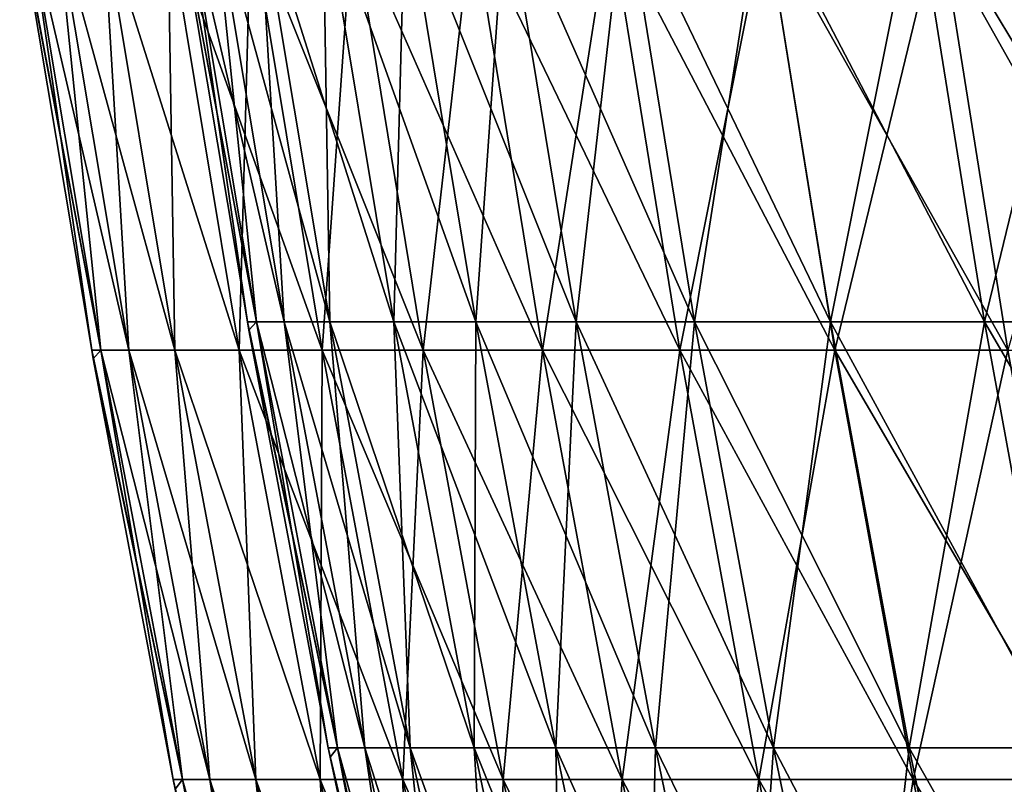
# Model space of a CAD drawing. Header units: millimetres. Extents: x -250 to 250, y -45 to 4150.
# Tile 214 of 256: x -247 to -235, y 4101 to 4110. Entities that reach past the tile are written whole.
import ezdxf

# ---------------------------------------------------------------- set-up
doc = ezdxf.new("R2010")
doc.units = ezdxf.units.MM
doc.header["$LTSCALE"] = 81.481481
for name, color, linetype in [('19', 7, 'CONTINUOUS'), ('20', 7, 'CONTINUOUS'), ('21', 7, 'CONTINUOUS'), ('22', 7, 'CONTINUOUS')]:
    doc.layers.add(name, color=color, linetype=linetype)

msp = doc.modelspace()

# ---------------------------------------------------------------- linework, layer by layer
at = {"layer": '19', "color": 251, "linetype": 'Continuous', "true_color": 0x504f50}
for points in [[(-246.901, 4111.501, -7.607), (-246.107, 4106.054), (-247.003, 4111.405), (-246.901, 4111.501, -7.607)], [(-245.99, 4106.054, -7.579), (-246.107, 4106.054), (-246.901, 4111.501, -7.607), (-245.99, 4106.054, -7.579)], [(-246.549, 4111.501, -15.207), (-245.99, 4106.054, -7.579), (-246.901, 4111.501, -7.607), (-246.549, 4111.501, -15.207)], [(-245.64, 4106.054, -15.151), (-245.99, 4106.054, -7.579), (-246.549, 4111.501, -15.207), (-245.64, 4106.054, -15.151)], [(-245.964, 4111.501, -22.792), (-245.64, 4106.054, -15.151), (-246.549, 4111.501, -15.207), (-245.964, 4111.501, -22.792)], [(-245.057, 4106.054, -22.708), (-245.64, 4106.054, -15.151), (-245.964, 4111.501, -22.792), (-245.057, 4106.054, -22.708)], [(-245.146, 4111.501, -30.356), (-245.057, 4106.054, -22.708), (-245.964, 4111.501, -22.792), (-245.146, 4111.501, -30.356)], [(-244.242, 4106.054, -30.244), (-245.057, 4106.054, -22.708), (-245.146, 4111.501, -30.356), (-244.242, 4106.054, -30.244)], [(-244.095, 4111.501, -37.89), (-244.242, 4106.054, -30.244), (-245.146, 4111.501, -30.356), (-244.095, 4111.501, -37.89)], [(-243.195, 4106.054, -37.751), (-244.242, 4106.054, -30.244), (-244.095, 4111.501, -37.89), (-243.195, 4106.054, -37.751)], [(-242.812, 4111.501, -45.389), (-243.195, 4106.054, -37.751), (-244.095, 4111.501, -37.89), (-242.812, 4111.501, -45.389)], [(-241.917, 4106.054, -45.222), (-243.195, 4106.054, -37.751), (-242.812, 4111.501, -45.389), (-241.917, 4106.054, -45.222)], [(-241.299, 4111.501, -52.845), (-241.917, 4106.054, -45.222), (-242.812, 4111.501, -45.389), (-241.299, 4111.501, -52.845)], [(-240.409, 4106.054, -52.65), (-241.917, 4106.054, -45.222), (-241.299, 4111.501, -52.845), (-240.409, 4106.054, -52.65)], [(-239.557, 4111.501, -60.251), (-240.409, 4106.054, -52.65), (-241.299, 4111.501, -52.845), (-239.557, 4111.501, -60.251)], [(-238.674, 4106.054, -60.029), (-240.409, 4106.054, -52.65), (-239.557, 4111.501, -60.251), (-238.674, 4106.054, -60.029)], [(-237.588, 4111.501, -67.6), (-238.674, 4106.054, -60.029), (-239.557, 4111.501, -60.251), (-237.588, 4111.501, -67.6)], [(-236.712, 4106.054, -67.35), (-238.674, 4106.054, -60.029), (-237.588, 4111.501, -67.6), (-236.712, 4106.054, -67.35)], [(-235.394, 4111.501, -74.884), (-236.712, 4106.054, -67.35), (-237.588, 4111.501, -67.6), (-235.394, 4111.501, -74.884)], [(-234.526, 4106.054, -74.608), (-236.712, 4106.054, -67.35), (-235.394, 4111.501, -74.884), (-234.526, 4106.054, -74.608)], [(-232.976, 4111.501, -82.098), (-234.526, 4106.054, -74.608), (-235.394, 4111.501, -74.884), (-232.976, 4111.501, -82.098)], [(-246.107, 4106.054), (-245.99, 4106.054, -7.579), (-246.088, 4105.945), (-246.107, 4106.054)], [(-245.99, 4106.054, -7.579), (-245.076, 4100.628), (-246.088, 4105.945), (-245.99, 4106.054, -7.579)], [(-244.96, 4100.628, -7.547), (-245.076, 4100.628), (-245.99, 4106.054, -7.579), (-244.96, 4100.628, -7.547)], [(-245.64, 4106.054, -15.151), (-244.96, 4100.628, -7.547), (-245.99, 4106.054, -7.579), (-245.64, 4106.054, -15.151)], [(-244.612, 4100.628, -15.087), (-244.96, 4100.628, -7.547), (-245.64, 4106.054, -15.151), (-244.612, 4100.628, -15.087)], [(-245.057, 4106.054, -22.708), (-244.612, 4100.628, -15.087), (-245.64, 4106.054, -15.151), (-245.057, 4106.054, -22.708)], [(-244.031, 4100.628, -22.613), (-244.612, 4100.628, -15.087), (-245.057, 4106.054, -22.708), (-244.031, 4100.628, -22.613)], [(-244.242, 4106.054, -30.244), (-244.031, 4100.628, -22.613), (-245.057, 4106.054, -22.708), (-244.242, 4106.054, -30.244)], [(-243.219, 4100.628, -30.117), (-244.031, 4100.628, -22.613), (-244.242, 4106.054, -30.244), (-243.219, 4100.628, -30.117)], [(-243.195, 4106.054, -37.751), (-243.219, 4100.628, -30.117), (-244.242, 4106.054, -30.244), (-243.195, 4106.054, -37.751)], [(-242.176, 4100.628, -37.593), (-243.219, 4100.628, -30.117), (-243.195, 4106.054, -37.751), (-242.176, 4100.628, -37.593)], [(-241.917, 4106.054, -45.222), (-242.176, 4100.628, -37.593), (-243.195, 4106.054, -37.751), (-241.917, 4106.054, -45.222)], [(-240.904, 4100.628, -45.033), (-242.176, 4100.628, -37.593), (-241.917, 4106.054, -45.222), (-240.904, 4100.628, -45.033)], [(-240.409, 4106.054, -52.65), (-240.904, 4100.628, -45.033), (-241.917, 4106.054, -45.222), (-240.409, 4106.054, -52.65)], [(-239.402, 4100.628, -52.43), (-240.904, 4100.628, -45.033), (-240.409, 4106.054, -52.65), (-239.402, 4100.628, -52.43)], [(-238.674, 4106.054, -60.029), (-239.402, 4100.628, -52.43), (-240.409, 4106.054, -52.65), (-238.674, 4106.054, -60.029)], [(-237.674, 4100.628, -59.778), (-239.402, 4100.628, -52.43), (-238.674, 4106.054, -60.029), (-237.674, 4100.628, -59.778)], [(-236.712, 4106.054, -67.35), (-237.674, 4100.628, -59.778), (-238.674, 4106.054, -60.029), (-236.712, 4106.054, -67.35)], [(-235.721, 4100.628, -67.068), (-237.674, 4100.628, -59.778), (-236.712, 4106.054, -67.35), (-235.721, 4100.628, -67.068)], [(-234.526, 4106.054, -74.608), (-235.721, 4100.628, -67.068), (-236.712, 4106.054, -67.35), (-234.526, 4106.054, -74.608)], [(-233.544, 4100.628, -74.296), (-235.721, 4100.628, -67.068), (-234.526, 4106.054, -74.608), (-233.544, 4100.628, -74.296)], [(-245.076, 4100.628), (-244.96, 4100.628, -7.547), (-245.052, 4100.507), (-245.076, 4100.628)], [(-244.96, 4100.628, -7.547), (-243.926, 4095.227), (-245.052, 4100.507), (-244.96, 4100.628, -7.547)], [(-243.81, 4095.227, -7.512), (-243.926, 4095.227), (-244.96, 4100.628, -7.547), (-243.81, 4095.227, -7.512)], [(-244.612, 4100.628, -15.087), (-243.81, 4095.227, -7.512), (-244.96, 4100.628, -7.547), (-244.612, 4100.628, -15.087)], [(-243.463, 4095.227, -15.016), (-243.81, 4095.227, -7.512), (-244.612, 4100.628, -15.087), (-243.463, 4095.227, -15.016)], [(-244.031, 4100.628, -22.613), (-243.463, 4095.227, -15.016), (-244.612, 4100.628, -15.087), (-244.031, 4100.628, -22.613)], [(-242.886, 4095.227, -22.507), (-243.463, 4095.227, -15.016), (-244.031, 4100.628, -22.613), (-242.886, 4095.227, -22.507)], [(-243.219, 4100.628, -30.117), (-242.886, 4095.227, -22.507), (-244.031, 4100.628, -22.613), (-243.219, 4100.628, -30.117)], [(-242.077, 4095.227, -29.976), (-242.886, 4095.227, -22.507), (-243.219, 4100.628, -30.117), (-242.077, 4095.227, -29.976)], [(-242.176, 4100.628, -37.593), (-242.077, 4095.227, -29.976), (-243.219, 4100.628, -30.117), (-242.176, 4100.628, -37.593)], [(-241.039, 4095.227, -37.416), (-242.077, 4095.227, -29.976), (-242.176, 4100.628, -37.593), (-241.039, 4095.227, -37.416)], [(-240.904, 4100.628, -45.033), (-241.039, 4095.227, -37.416), (-242.176, 4100.628, -37.593), (-240.904, 4100.628, -45.033)], [(-239.773, 4095.227, -44.821), (-241.039, 4095.227, -37.416), (-240.904, 4100.628, -45.033), (-239.773, 4095.227, -44.821)], [(-239.402, 4100.628, -52.43), (-239.773, 4095.227, -44.821), (-240.904, 4100.628, -45.033), (-239.402, 4100.628, -52.43)], [(-238.279, 4095.227, -52.184), (-239.773, 4095.227, -44.821), (-239.402, 4100.628, -52.43), (-238.279, 4095.227, -52.184)], [(-237.674, 4100.628, -59.778), (-238.279, 4095.227, -52.184), (-239.402, 4100.628, -52.43), (-237.674, 4100.628, -59.778)], [(-236.559, 4095.227, -59.497), (-238.279, 4095.227, -52.184), (-237.674, 4100.628, -59.778), (-236.559, 4095.227, -59.497)], [(-235.721, 4100.628, -67.068), (-236.559, 4095.227, -59.497), (-237.674, 4100.628, -59.778), (-235.721, 4100.628, -67.068)], [(-234.614, 4095.227, -66.754), (-236.559, 4095.227, -59.497), (-235.721, 4100.628, -67.068), (-234.614, 4095.227, -66.754)], [(-233.544, 4100.628, -74.296), (-234.614, 4095.227, -66.754), (-235.721, 4100.628, -67.068), (-233.544, 4100.628, -74.296)], [(-232.447, 4095.227, -73.947), (-234.614, 4095.227, -66.754), (-233.544, 4100.628, -74.296), (-232.447, 4095.227, -73.947)]]:
    msp.add_3dface(points, dxfattribs=at)
at = {"layer": '20', "color": 251, "linetype": 'Continuous', "true_color": 0x504f50}
for points in [[(-247.018, 4111.501), (-247.003, 4111.405), (-245.99, 4106.054, 7.579), (-247.018, 4111.501)], [(-247.018, 4111.501), (-245.99, 4106.054, 7.579), (-246.901, 4111.501, 7.607), (-247.018, 4111.501)], [(-245.99, 4106.054, 7.579), (-245.64, 4106.054, 15.151), (-246.901, 4111.501, 7.607), (-245.99, 4106.054, 7.579)], [(-246.901, 4111.501, 7.607), (-245.64, 4106.054, 15.151), (-246.549, 4111.501, 15.207), (-246.901, 4111.501, 7.607)], [(-245.64, 4106.054, 15.151), (-245.057, 4106.054, 22.708), (-246.549, 4111.501, 15.207), (-245.64, 4106.054, 15.151)], [(-246.549, 4111.501, 15.207), (-245.057, 4106.054, 22.708), (-245.964, 4111.501, 22.792), (-246.549, 4111.501, 15.207)], [(-245.057, 4106.054, 22.708), (-244.242, 4106.054, 30.244), (-245.964, 4111.501, 22.792), (-245.057, 4106.054, 22.708)], [(-245.964, 4111.501, 22.792), (-244.242, 4106.054, 30.244), (-245.146, 4111.501, 30.356), (-245.964, 4111.501, 22.792)], [(-244.242, 4106.054, 30.244), (-243.195, 4106.054, 37.751), (-245.146, 4111.501, 30.356), (-244.242, 4106.054, 30.244)], [(-245.146, 4111.501, 30.356), (-243.195, 4106.054, 37.751), (-244.095, 4111.501, 37.89), (-245.146, 4111.501, 30.356)], [(-243.195, 4106.054, 37.751), (-241.917, 4106.054, 45.222), (-244.095, 4111.501, 37.89), (-243.195, 4106.054, 37.751)], [(-244.095, 4111.501, 37.89), (-241.917, 4106.054, 45.222), (-242.812, 4111.501, 45.389), (-244.095, 4111.501, 37.89)], [(-241.917, 4106.054, 45.222), (-240.409, 4106.054, 52.65), (-242.812, 4111.501, 45.389), (-241.917, 4106.054, 45.222)], [(-242.812, 4111.501, 45.389), (-240.409, 4106.054, 52.65), (-241.299, 4111.501, 52.845), (-242.812, 4111.501, 45.389)], [(-240.409, 4106.054, 52.65), (-238.674, 4106.054, 60.029), (-241.299, 4111.501, 52.845), (-240.409, 4106.054, 52.65)], [(-241.299, 4111.501, 52.845), (-238.674, 4106.054, 60.029), (-239.557, 4111.501, 60.251), (-241.299, 4111.501, 52.845)], [(-238.674, 4106.054, 60.029), (-236.712, 4106.054, 67.35), (-239.557, 4111.501, 60.251), (-238.674, 4106.054, 60.029)], [(-239.557, 4111.501, 60.251), (-236.712, 4106.054, 67.35), (-237.588, 4111.501, 67.6), (-239.557, 4111.501, 60.251)], [(-236.712, 4106.054, 67.35), (-234.526, 4106.054, 74.608), (-237.588, 4111.501, 67.6), (-236.712, 4106.054, 67.35)], [(-237.588, 4111.501, 67.6), (-234.526, 4106.054, 74.608), (-235.394, 4111.501, 74.884), (-237.588, 4111.501, 67.6)], [(-234.526, 4106.054, 74.608), (-232.117, 4106.054, 81.795), (-235.394, 4111.501, 74.884), (-234.526, 4106.054, 74.608)], [(-235.394, 4111.501, 74.884), (-232.117, 4106.054, 81.795), (-232.976, 4111.501, 82.098), (-235.394, 4111.501, 74.884)], [(-247.003, 4111.405), (-246.107, 4106.054), (-245.99, 4106.054, 7.579), (-247.003, 4111.405)], [(-246.107, 4106.054), (-246.088, 4105.945), (-244.96, 4100.628, 7.547), (-246.107, 4106.054)], [(-246.107, 4106.054), (-244.96, 4100.628, 7.547), (-245.99, 4106.054, 7.579), (-246.107, 4106.054)], [(-244.96, 4100.628, 7.547), (-244.612, 4100.628, 15.087), (-245.99, 4106.054, 7.579), (-244.96, 4100.628, 7.547)], [(-245.99, 4106.054, 7.579), (-244.612, 4100.628, 15.087), (-245.64, 4106.054, 15.151), (-245.99, 4106.054, 7.579)], [(-244.612, 4100.628, 15.087), (-244.031, 4100.628, 22.613), (-245.64, 4106.054, 15.151), (-244.612, 4100.628, 15.087)], [(-245.64, 4106.054, 15.151), (-244.031, 4100.628, 22.613), (-245.057, 4106.054, 22.708), (-245.64, 4106.054, 15.151)], [(-244.031, 4100.628, 22.613), (-243.219, 4100.628, 30.117), (-245.057, 4106.054, 22.708), (-244.031, 4100.628, 22.613)], [(-245.057, 4106.054, 22.708), (-243.219, 4100.628, 30.117), (-244.242, 4106.054, 30.244), (-245.057, 4106.054, 22.708)], [(-243.219, 4100.628, 30.117), (-242.176, 4100.628, 37.593), (-244.242, 4106.054, 30.244), (-243.219, 4100.628, 30.117)], [(-244.242, 4106.054, 30.244), (-242.176, 4100.628, 37.593), (-243.195, 4106.054, 37.751), (-244.242, 4106.054, 30.244)], [(-242.176, 4100.628, 37.593), (-240.904, 4100.628, 45.033), (-243.195, 4106.054, 37.751), (-242.176, 4100.628, 37.593)], [(-243.195, 4106.054, 37.751), (-240.904, 4100.628, 45.033), (-241.917, 4106.054, 45.222), (-243.195, 4106.054, 37.751)], [(-240.904, 4100.628, 45.033), (-239.402, 4100.628, 52.43), (-241.917, 4106.054, 45.222), (-240.904, 4100.628, 45.033)], [(-241.917, 4106.054, 45.222), (-239.402, 4100.628, 52.43), (-240.409, 4106.054, 52.65), (-241.917, 4106.054, 45.222)], [(-239.402, 4100.628, 52.43), (-237.674, 4100.628, 59.778), (-240.409, 4106.054, 52.65), (-239.402, 4100.628, 52.43)], [(-240.409, 4106.054, 52.65), (-237.674, 4100.628, 59.778), (-238.674, 4106.054, 60.029), (-240.409, 4106.054, 52.65)], [(-237.674, 4100.628, 59.778), (-235.721, 4100.628, 67.068), (-238.674, 4106.054, 60.029), (-237.674, 4100.628, 59.778)], [(-238.674, 4106.054, 60.029), (-235.721, 4100.628, 67.068), (-236.712, 4106.054, 67.35), (-238.674, 4106.054, 60.029)], [(-235.721, 4100.628, 67.068), (-233.544, 4100.628, 74.296), (-236.712, 4106.054, 67.35), (-235.721, 4100.628, 67.068)], [(-236.712, 4106.054, 67.35), (-233.544, 4100.628, 74.296), (-234.526, 4106.054, 74.608), (-236.712, 4106.054, 67.35)], [(-246.088, 4105.945), (-245.076, 4100.628), (-244.96, 4100.628, 7.547), (-246.088, 4105.945)], [(-245.076, 4100.628), (-245.052, 4100.507), (-243.81, 4095.227, 7.512), (-245.076, 4100.628)], [(-245.076, 4100.628), (-243.81, 4095.227, 7.512), (-244.96, 4100.628, 7.547), (-245.076, 4100.628)], [(-243.81, 4095.227, 7.512), (-243.463, 4095.227, 15.016), (-244.96, 4100.628, 7.547), (-243.81, 4095.227, 7.512)], [(-244.96, 4100.628, 7.547), (-243.463, 4095.227, 15.016), (-244.612, 4100.628, 15.087), (-244.96, 4100.628, 7.547)], [(-243.463, 4095.227, 15.016), (-242.886, 4095.227, 22.507), (-244.612, 4100.628, 15.087), (-243.463, 4095.227, 15.016)], [(-244.612, 4100.628, 15.087), (-242.886, 4095.227, 22.507), (-244.031, 4100.628, 22.613), (-244.612, 4100.628, 15.087)], [(-242.886, 4095.227, 22.507), (-242.077, 4095.227, 29.976), (-244.031, 4100.628, 22.613), (-242.886, 4095.227, 22.507)], [(-244.031, 4100.628, 22.613), (-242.077, 4095.227, 29.976), (-243.219, 4100.628, 30.117), (-244.031, 4100.628, 22.613)], [(-242.077, 4095.227, 29.976), (-241.039, 4095.227, 37.416), (-243.219, 4100.628, 30.117), (-242.077, 4095.227, 29.976)], [(-243.219, 4100.628, 30.117), (-241.039, 4095.227, 37.416), (-242.176, 4100.628, 37.593), (-243.219, 4100.628, 30.117)], [(-241.039, 4095.227, 37.416), (-239.773, 4095.227, 44.821), (-242.176, 4100.628, 37.593), (-241.039, 4095.227, 37.416)], [(-242.176, 4100.628, 37.593), (-239.773, 4095.227, 44.821), (-240.904, 4100.628, 45.033), (-242.176, 4100.628, 37.593)], [(-239.773, 4095.227, 44.821), (-238.279, 4095.227, 52.184), (-240.904, 4100.628, 45.033), (-239.773, 4095.227, 44.821)], [(-240.904, 4100.628, 45.033), (-238.279, 4095.227, 52.184), (-239.402, 4100.628, 52.43), (-240.904, 4100.628, 45.033)], [(-238.279, 4095.227, 52.184), (-236.559, 4095.227, 59.497), (-239.402, 4100.628, 52.43), (-238.279, 4095.227, 52.184)], [(-239.402, 4100.628, 52.43), (-236.559, 4095.227, 59.497), (-237.674, 4100.628, 59.778), (-239.402, 4100.628, 52.43)], [(-236.559, 4095.227, 59.497), (-234.614, 4095.227, 66.754), (-237.674, 4100.628, 59.778), (-236.559, 4095.227, 59.497)], [(-237.674, 4100.628, 59.778), (-234.614, 4095.227, 66.754), (-235.721, 4100.628, 67.068), (-237.674, 4100.628, 59.778)], [(-234.614, 4095.227, 66.754), (-232.447, 4095.227, 73.947), (-235.721, 4100.628, 67.068), (-234.614, 4095.227, 66.754)], [(-235.721, 4100.628, 67.068), (-232.447, 4095.227, 73.947), (-233.544, 4100.628, 74.296), (-235.721, 4100.628, 67.068)]]:
    msp.add_3dface(points, dxfattribs=at)
at = {"layer": '21', "color": 155, "linetype": 'Continuous', "true_color": 0x4a708c}
for points in [[(-244.926, 4111.814, 7.546), (-244.139, 4106.411), (-245.028, 4111.72), (-244.926, 4111.814, 7.546)], [(-244.024, 4106.411, 7.518), (-244.139, 4106.411), (-244.926, 4111.814, 7.546), (-244.024, 4106.411, 7.518)], [(-244.578, 4111.814, 15.085), (-244.024, 4106.411, 7.518), (-244.926, 4111.814, 7.546), (-244.578, 4111.814, 15.085)], [(-243.676, 4106.411, 15.029), (-244.024, 4106.411, 7.518), (-244.578, 4111.814, 15.085), (-243.676, 4106.411, 15.029)], [(-243.997, 4111.814, 22.61), (-243.676, 4106.411, 15.029), (-244.578, 4111.814, 15.085), (-243.997, 4111.814, 22.61)], [(-243.098, 4106.411, 22.526), (-243.676, 4106.411, 15.029), (-243.997, 4111.814, 22.61), (-243.098, 4106.411, 22.526)], [(-243.185, 4111.814, 30.113), (-243.098, 4106.411, 22.526), (-243.997, 4111.814, 22.61), (-243.185, 4111.814, 30.113)], [(-242.289, 4106.411, 30.002), (-243.098, 4106.411, 22.526), (-243.185, 4111.814, 30.113), (-242.289, 4106.411, 30.002)], [(-242.143, 4111.814, 37.587), (-242.289, 4106.411, 30.002), (-243.185, 4111.814, 30.113), (-242.143, 4111.814, 37.587)], [(-241.25, 4106.411, 37.449), (-242.289, 4106.411, 30.002), (-242.143, 4111.814, 37.587), (-241.25, 4106.411, 37.449)], [(-240.87, 4111.814, 45.026), (-241.25, 4106.411, 37.449), (-242.143, 4111.814, 37.587), (-240.87, 4111.814, 45.026)], [(-239.982, 4106.411, 44.86), (-241.25, 4106.411, 37.449), (-240.87, 4111.814, 45.026), (-239.982, 4106.411, 44.86)], [(-239.369, 4111.814, 52.423), (-239.982, 4106.411, 44.86), (-240.87, 4111.814, 45.026), (-239.369, 4111.814, 52.423)], [(-238.487, 4106.411, 52.229), (-239.982, 4106.411, 44.86), (-239.369, 4111.814, 52.423), (-238.487, 4106.411, 52.229)], [(-237.641, 4111.814, 59.769), (-238.487, 4106.411, 52.229), (-239.369, 4111.814, 52.423), (-237.641, 4111.814, 59.769)], [(-236.766, 4106.411, 59.549), (-238.487, 4106.411, 52.229), (-237.641, 4111.814, 59.769), (-236.766, 4106.411, 59.549)], [(-235.688, 4111.814, 67.059), (-236.766, 4106.411, 59.549), (-237.641, 4111.814, 59.769), (-235.688, 4111.814, 67.059)], [(-234.82, 4106.411, 66.812), (-236.766, 4106.411, 59.549), (-235.688, 4111.814, 67.059), (-234.82, 4106.411, 66.812)], [(-233.511, 4111.814, 74.285), (-234.82, 4106.411, 66.812), (-235.688, 4111.814, 67.059), (-233.511, 4111.814, 74.285)], [(-232.651, 4106.411, 74.012), (-234.82, 4106.411, 66.812), (-233.511, 4111.814, 74.285), (-232.651, 4106.411, 74.012)], [(-244.139, 4106.411), (-244.024, 4106.411, 7.518), (-244.12, 4106.305), (-244.139, 4106.411)], [(-244.024, 4106.411, 7.518), (-243.117, 4101.03), (-244.12, 4106.305), (-244.024, 4106.411, 7.518)], [(-243.002, 4101.03, 7.487), (-243.117, 4101.03), (-244.024, 4106.411, 7.518), (-243.002, 4101.03, 7.487)], [(-243.676, 4106.411, 15.029), (-243.002, 4101.03, 7.487), (-244.024, 4106.411, 7.518), (-243.676, 4106.411, 15.029)], [(-242.656, 4101.03, 14.967), (-243.002, 4101.03, 7.487), (-243.676, 4106.411, 15.029), (-242.656, 4101.03, 14.967)], [(-243.098, 4106.411, 22.526), (-242.656, 4101.03, 14.967), (-243.676, 4106.411, 15.029), (-243.098, 4106.411, 22.526)], [(-242.08, 4101.03, 22.432), (-242.656, 4101.03, 14.967), (-243.098, 4106.411, 22.526), (-242.08, 4101.03, 22.432)], [(-242.289, 4106.411, 30.002), (-242.08, 4101.03, 22.432), (-243.098, 4106.411, 22.526), (-242.289, 4106.411, 30.002)], [(-241.274, 4101.03, 29.876), (-242.08, 4101.03, 22.432), (-242.289, 4106.411, 30.002), (-241.274, 4101.03, 29.876)], [(-241.25, 4106.411, 37.449), (-241.274, 4101.03, 29.876), (-242.289, 4106.411, 30.002), (-241.25, 4106.411, 37.449)], [(-240.24, 4101.03, 37.292), (-241.274, 4101.03, 29.876), (-241.25, 4106.411, 37.449), (-240.24, 4101.03, 37.292)], [(-239.982, 4106.411, 44.86), (-240.24, 4101.03, 37.292), (-241.25, 4106.411, 37.449), (-239.982, 4106.411, 44.86)], [(-238.978, 4101.03, 44.673), (-240.24, 4101.03, 37.292), (-239.982, 4106.411, 44.86), (-238.978, 4101.03, 44.673)], [(-238.487, 4106.411, 52.229), (-238.978, 4101.03, 44.673), (-239.982, 4106.411, 44.86), (-238.487, 4106.411, 52.229)], [(-237.489, 4101.03, 52.011), (-238.978, 4101.03, 44.673), (-238.487, 4106.411, 52.229), (-237.489, 4101.03, 52.011)], [(-236.766, 4106.411, 59.549), (-237.489, 4101.03, 52.011), (-238.487, 4106.411, 52.229), (-236.766, 4106.411, 59.549)], [(-235.774, 4101.03, 59.3), (-237.489, 4101.03, 52.011), (-236.766, 4106.411, 59.549), (-235.774, 4101.03, 59.3)], [(-234.82, 4106.411, 66.812), (-235.774, 4101.03, 59.3), (-236.766, 4106.411, 59.549), (-234.82, 4106.411, 66.812)], [(-233.836, 4101.03, 66.532), (-235.774, 4101.03, 59.3), (-234.82, 4106.411, 66.812), (-233.836, 4101.03, 66.532)], [(-232.651, 4106.411, 74.012), (-233.836, 4101.03, 66.532), (-234.82, 4106.411, 66.812), (-232.651, 4106.411, 74.012)], [(-243.117, 4101.03), (-243.002, 4101.03, 7.487), (-243.093, 4100.912), (-243.117, 4101.03)], [(-243.002, 4101.03, 7.487), (-241.976, 4095.673), (-243.093, 4100.912), (-243.002, 4101.03, 7.487)], [(-241.862, 4095.673, 7.452), (-241.976, 4095.673), (-243.002, 4101.03, 7.487), (-241.862, 4095.673, 7.452)], [(-242.656, 4101.03, 14.967), (-241.862, 4095.673, 7.452), (-243.002, 4101.03, 7.487), (-242.656, 4101.03, 14.967)], [(-241.517, 4095.673, 14.896), (-241.862, 4095.673, 7.452), (-242.656, 4101.03, 14.967), (-241.517, 4095.673, 14.896)], [(-242.08, 4101.03, 22.432), (-241.517, 4095.673, 14.896), (-242.656, 4101.03, 14.967), (-242.08, 4101.03, 22.432)], [(-240.944, 4095.673, 22.327), (-241.517, 4095.673, 14.896), (-242.08, 4101.03, 22.432), (-240.944, 4095.673, 22.327)], [(-241.274, 4101.03, 29.876), (-240.944, 4095.673, 22.327), (-242.08, 4101.03, 22.432), (-241.274, 4101.03, 29.876)], [(-240.142, 4095.673, 29.736), (-240.944, 4095.673, 22.327), (-241.274, 4101.03, 29.876), (-240.142, 4095.673, 29.736)], [(-240.24, 4101.03, 37.292), (-240.142, 4095.673, 29.736), (-241.274, 4101.03, 29.876), (-240.24, 4101.03, 37.292)], [(-239.113, 4095.673, 37.117), (-240.142, 4095.673, 29.736), (-240.24, 4101.03, 37.292), (-239.113, 4095.673, 37.117)], [(-238.978, 4101.03, 44.673), (-239.113, 4095.673, 37.117), (-240.24, 4101.03, 37.292), (-238.978, 4101.03, 44.673)], [(-237.856, 4095.673, 44.463), (-239.113, 4095.673, 37.117), (-238.978, 4101.03, 44.673), (-237.856, 4095.673, 44.463)], [(-237.489, 4101.03, 52.011), (-237.856, 4095.673, 44.463), (-238.978, 4101.03, 44.673), (-237.489, 4101.03, 52.011)], [(-236.374, 4095.673, 51.767), (-237.856, 4095.673, 44.463), (-237.489, 4101.03, 52.011), (-236.374, 4095.673, 51.767)], [(-235.774, 4101.03, 59.3), (-236.374, 4095.673, 51.767), (-237.489, 4101.03, 52.011), (-235.774, 4101.03, 59.3)], [(-234.668, 4095.673, 59.021), (-236.374, 4095.673, 51.767), (-235.774, 4101.03, 59.3), (-234.668, 4095.673, 59.021)], [(-233.836, 4101.03, 66.532), (-234.668, 4095.673, 59.021), (-235.774, 4101.03, 59.3), (-233.836, 4101.03, 66.532)], [(-232.739, 4095.673, 66.22), (-234.668, 4095.673, 59.021), (-233.836, 4101.03, 66.532), (-232.739, 4095.673, 66.22)]]:
    msp.add_3dface(points, dxfattribs=at)
at = {"layer": '22', "color": 155, "linetype": 'Continuous', "true_color": 0x4a708c}
for points in [[(-245.043, 4111.814), (-245.028, 4111.72), (-244.024, 4106.411, -7.518), (-245.043, 4111.814)], [(-245.043, 4111.814), (-244.024, 4106.411, -7.518), (-244.926, 4111.814, -7.546), (-245.043, 4111.814)], [(-244.024, 4106.411, -7.518), (-243.676, 4106.411, -15.029), (-244.926, 4111.814, -7.546), (-244.024, 4106.411, -7.518)], [(-244.926, 4111.814, -7.546), (-243.676, 4106.411, -15.029), (-244.578, 4111.814, -15.085), (-244.926, 4111.814, -7.546)], [(-243.676, 4106.411, -15.029), (-243.098, 4106.411, -22.526), (-244.578, 4111.814, -15.085), (-243.676, 4106.411, -15.029)], [(-244.578, 4111.814, -15.085), (-243.098, 4106.411, -22.526), (-243.997, 4111.814, -22.61), (-244.578, 4111.814, -15.085)], [(-243.098, 4106.411, -22.526), (-242.289, 4106.411, -30.002), (-243.997, 4111.814, -22.61), (-243.098, 4106.411, -22.526)], [(-243.997, 4111.814, -22.61), (-242.289, 4106.411, -30.002), (-243.185, 4111.814, -30.113), (-243.997, 4111.814, -22.61)], [(-242.289, 4106.411, -30.002), (-241.25, 4106.411, -37.449), (-243.185, 4111.814, -30.113), (-242.289, 4106.411, -30.002)], [(-243.185, 4111.814, -30.113), (-241.25, 4106.411, -37.449), (-242.143, 4111.814, -37.587), (-243.185, 4111.814, -30.113)], [(-241.25, 4106.411, -37.449), (-239.982, 4106.411, -44.86), (-242.143, 4111.814, -37.587), (-241.25, 4106.411, -37.449)], [(-242.143, 4111.814, -37.587), (-239.982, 4106.411, -44.86), (-240.87, 4111.814, -45.026), (-242.143, 4111.814, -37.587)], [(-239.982, 4106.411, -44.86), (-238.487, 4106.411, -52.229), (-240.87, 4111.814, -45.026), (-239.982, 4106.411, -44.86)], [(-240.87, 4111.814, -45.026), (-238.487, 4106.411, -52.229), (-239.369, 4111.814, -52.423), (-240.87, 4111.814, -45.026)], [(-238.487, 4106.411, -52.229), (-236.766, 4106.411, -59.549), (-239.369, 4111.814, -52.423), (-238.487, 4106.411, -52.229)], [(-239.369, 4111.814, -52.423), (-236.766, 4106.411, -59.549), (-237.641, 4111.814, -59.769), (-239.369, 4111.814, -52.423)], [(-236.766, 4106.411, -59.549), (-234.82, 4106.411, -66.812), (-237.641, 4111.814, -59.769), (-236.766, 4106.411, -59.549)], [(-237.641, 4111.814, -59.769), (-234.82, 4106.411, -66.812), (-235.688, 4111.814, -67.059), (-237.641, 4111.814, -59.769)], [(-234.82, 4106.411, -66.812), (-232.651, 4106.411, -74.012), (-235.688, 4111.814, -67.059), (-234.82, 4106.411, -66.812)], [(-235.688, 4111.814, -67.059), (-232.651, 4106.411, -74.012), (-233.511, 4111.814, -74.285), (-235.688, 4111.814, -67.059)], [(-245.028, 4111.72), (-244.139, 4106.411), (-244.024, 4106.411, -7.518), (-245.028, 4111.72)], [(-244.139, 4106.411), (-244.12, 4106.305), (-243.002, 4101.03, -7.487), (-244.139, 4106.411)], [(-244.139, 4106.411), (-243.002, 4101.03, -7.487), (-244.024, 4106.411, -7.518), (-244.139, 4106.411)], [(-243.002, 4101.03, -7.487), (-242.656, 4101.03, -14.967), (-244.024, 4106.411, -7.518), (-243.002, 4101.03, -7.487)], [(-244.024, 4106.411, -7.518), (-242.656, 4101.03, -14.967), (-243.676, 4106.411, -15.029), (-244.024, 4106.411, -7.518)], [(-242.656, 4101.03, -14.967), (-242.08, 4101.03, -22.432), (-243.676, 4106.411, -15.029), (-242.656, 4101.03, -14.967)], [(-243.676, 4106.411, -15.029), (-242.08, 4101.03, -22.432), (-243.098, 4106.411, -22.526), (-243.676, 4106.411, -15.029)], [(-242.08, 4101.03, -22.432), (-241.274, 4101.03, -29.876), (-243.098, 4106.411, -22.526), (-242.08, 4101.03, -22.432)], [(-243.098, 4106.411, -22.526), (-241.274, 4101.03, -29.876), (-242.289, 4106.411, -30.002), (-243.098, 4106.411, -22.526)], [(-241.274, 4101.03, -29.876), (-240.24, 4101.03, -37.292), (-242.289, 4106.411, -30.002), (-241.274, 4101.03, -29.876)], [(-242.289, 4106.411, -30.002), (-240.24, 4101.03, -37.292), (-241.25, 4106.411, -37.449), (-242.289, 4106.411, -30.002)], [(-240.24, 4101.03, -37.292), (-238.978, 4101.03, -44.673), (-241.25, 4106.411, -37.449), (-240.24, 4101.03, -37.292)], [(-241.25, 4106.411, -37.449), (-238.978, 4101.03, -44.673), (-239.982, 4106.411, -44.86), (-241.25, 4106.411, -37.449)], [(-238.978, 4101.03, -44.673), (-237.489, 4101.03, -52.011), (-239.982, 4106.411, -44.86), (-238.978, 4101.03, -44.673)], [(-239.982, 4106.411, -44.86), (-237.489, 4101.03, -52.011), (-238.487, 4106.411, -52.229), (-239.982, 4106.411, -44.86)], [(-237.489, 4101.03, -52.011), (-235.774, 4101.03, -59.3), (-238.487, 4106.411, -52.229), (-237.489, 4101.03, -52.011)], [(-238.487, 4106.411, -52.229), (-235.774, 4101.03, -59.3), (-236.766, 4106.411, -59.549), (-238.487, 4106.411, -52.229)], [(-235.774, 4101.03, -59.3), (-233.836, 4101.03, -66.532), (-236.766, 4106.411, -59.549), (-235.774, 4101.03, -59.3)], [(-236.766, 4106.411, -59.549), (-233.836, 4101.03, -66.532), (-234.82, 4106.411, -66.812), (-236.766, 4106.411, -59.549)], [(-233.836, 4101.03, -66.532), (-231.677, 4101.03, -73.702), (-234.82, 4106.411, -66.812), (-233.836, 4101.03, -66.532)], [(-234.82, 4106.411, -66.812), (-231.677, 4101.03, -73.702), (-232.651, 4106.411, -74.012), (-234.82, 4106.411, -66.812)], [(-244.12, 4106.305), (-243.117, 4101.03), (-243.002, 4101.03, -7.487), (-244.12, 4106.305)], [(-243.117, 4101.03), (-243.093, 4100.912), (-241.862, 4095.673, -7.452), (-243.117, 4101.03)], [(-243.117, 4101.03), (-241.862, 4095.673, -7.452), (-243.002, 4101.03, -7.487), (-243.117, 4101.03)], [(-243.093, 4100.912), (-241.976, 4095.673), (-241.862, 4095.673, -7.452), (-243.093, 4100.912)], [(-241.862, 4095.673, -7.452), (-241.517, 4095.673, -14.896), (-243.002, 4101.03, -7.487), (-241.862, 4095.673, -7.452)], [(-243.002, 4101.03, -7.487), (-241.517, 4095.673, -14.896), (-242.656, 4101.03, -14.967), (-243.002, 4101.03, -7.487)], [(-241.517, 4095.673, -14.896), (-240.944, 4095.673, -22.327), (-242.656, 4101.03, -14.967), (-241.517, 4095.673, -14.896)], [(-242.656, 4101.03, -14.967), (-240.944, 4095.673, -22.327), (-242.08, 4101.03, -22.432), (-242.656, 4101.03, -14.967)], [(-240.944, 4095.673, -22.327), (-240.142, 4095.673, -29.736), (-242.08, 4101.03, -22.432), (-240.944, 4095.673, -22.327)], [(-242.08, 4101.03, -22.432), (-240.142, 4095.673, -29.736), (-241.274, 4101.03, -29.876), (-242.08, 4101.03, -22.432)], [(-240.142, 4095.673, -29.736), (-239.113, 4095.673, -37.117), (-241.274, 4101.03, -29.876), (-240.142, 4095.673, -29.736)], [(-241.274, 4101.03, -29.876), (-239.113, 4095.673, -37.117), (-240.24, 4101.03, -37.292), (-241.274, 4101.03, -29.876)], [(-239.113, 4095.673, -37.117), (-237.856, 4095.673, -44.463), (-240.24, 4101.03, -37.292), (-239.113, 4095.673, -37.117)], [(-240.24, 4101.03, -37.292), (-237.856, 4095.673, -44.463), (-238.978, 4101.03, -44.673), (-240.24, 4101.03, -37.292)], [(-237.856, 4095.673, -44.463), (-236.374, 4095.673, -51.767), (-238.978, 4101.03, -44.673), (-237.856, 4095.673, -44.463)], [(-238.978, 4101.03, -44.673), (-236.374, 4095.673, -51.767), (-237.489, 4101.03, -52.011), (-238.978, 4101.03, -44.673)], [(-236.374, 4095.673, -51.767), (-234.668, 4095.673, -59.021), (-237.489, 4101.03, -52.011), (-236.374, 4095.673, -51.767)], [(-237.489, 4101.03, -52.011), (-234.668, 4095.673, -59.021), (-235.774, 4101.03, -59.3), (-237.489, 4101.03, -52.011)], [(-234.668, 4095.673, -59.021), (-232.739, 4095.673, -66.22), (-235.774, 4101.03, -59.3), (-234.668, 4095.673, -59.021)], [(-235.774, 4101.03, -59.3), (-232.739, 4095.673, -66.22), (-233.836, 4101.03, -66.532), (-235.774, 4101.03, -59.3)]]:
    msp.add_3dface(points, dxfattribs=at)

doc.saveas('drawing.dxf')
